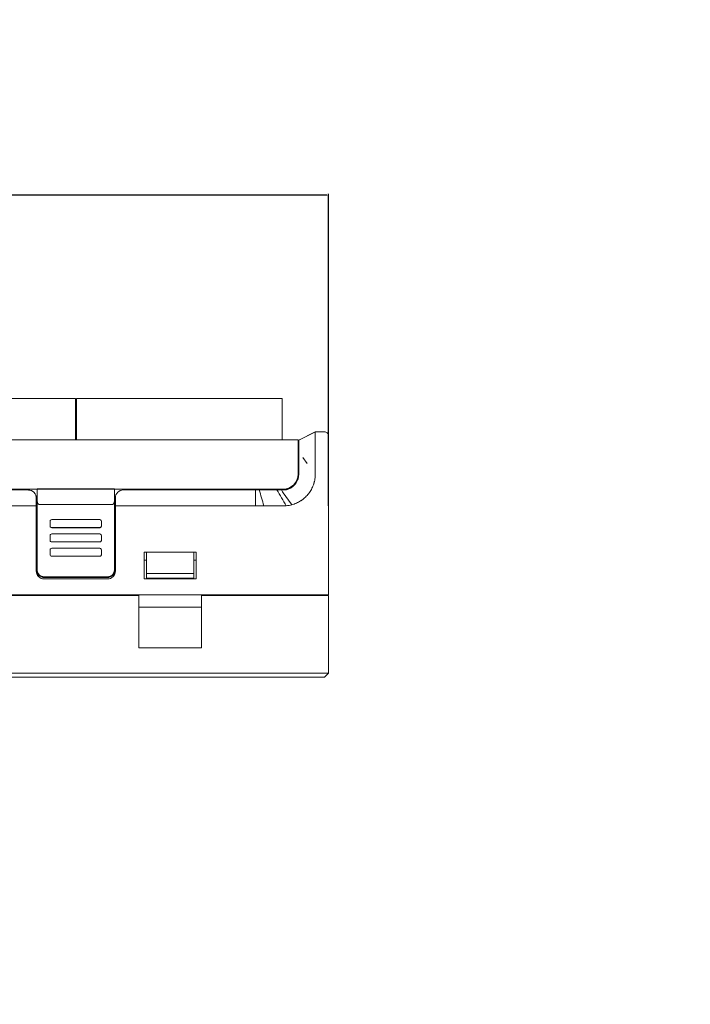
# Model space of a CAD drawing. Header units: millimetres. Extents: x -1114 to 1396, y -630 to 631.
# Tile 71 of 256: x -908 to -823, y -124 to 0. Entities that reach past the tile are written whole.
import ezdxf

# ---------------------------------------------------------------- set-up
doc = ezdxf.new("R2010")
doc.units = ezdxf.units.MM
doc.header["$MEASUREMENT"] = 0
doc.dimstyles.get("Standard").update_dxf_attribs({"dimtxt": 3.5, "dimasz": 0.18, "dimexe": 0.18, "dimexo": 0.0625, "dimgap": 0.09, "dimtad": 0, "dimtih": 1, "dimtoh": 1, "dimdec": 4, "dimzin": 0, "dimdsep": 46, "dimtxsty": 'Standard', "dimcen": 0.09, "dimadec": 0, "dimazin": 0, "dimtfac": 1, "dimtdec": 4, "dimtofl": 0, "dimtmove": 0, "dimatfit": 3, "dimfxl": 0, "dimtolj": 1, "dimtzin": 0, "dimarcsym": 0})

# ---------------------------------------------------------------- blocks, each defined once
blk = doc.blocks.new('*D6')
at = {"color": 0, "lineweight": -2}
for p, q in [((-974.72, -60.68), (-974.72, -21.75)), ((-974.54, -21.93), (-933.15, -21.93)), ((-869.4, -21.93), (-910.8, -21.93)), ((-869.22, -61.15), (-869.22, -21.75))]:
    blk.add_line(p, q, dxfattribs=at)
at = {"color": 0}
for points in [[(-974.54, -21.9), (-974.54, -21.96), (-974.72, -21.93)], [(-869.4, -21.96), (-869.4, -21.9), (-869.22, -21.93)]]:
    blk.add_solid(points, dxfattribs=at)
at = {"layer": 'Defpoints', "color": 0}
for p in [(-869.22, -21.93), (-974.72, -60.74), (-869.22, -61.21)]:
    blk.add_point(p, dxfattribs=at)
at = {"color": 0, "insert": (-921.97, -21.93), "char_height": 3.5, "attachment_point": 5}
blk.add_mtext('\\A1;105.5%%p1.0', dxfattribs=at)

msp = doc.modelspace()

# ---------------------------------------------------------------- linework, layer by layer
at = {"lineweight": 18}
for points, knots in [([(1038.9843, -629.7647), (1038.9843, -629.7647), (-1111.4882, -629.7647), (-1111.4882, -629.7647), (-1111.4882, -629.7647), (-1111.4882, -629.7647), (-1111.4882, 630.7883), (-1111.4882, 630.7883), (-1111.4882, 630.7883), (-1111.4882, 630.7883), (1038.9843, 630.7883), (1038.9843, 630.7883)], [0, 0, 0, 0, 0.33333333, 0.33333333, 0.33333333, 0.33333333, 0.66666667, 0.66666667, 0.66666667, 0.66666667, 1, 1, 1, 1]), ([(-870.8688, -51.8138), (-870.8747, -51.8138), (-870.8777, -51.8138), (-870.8789, -51.8138), (-870.8789, -51.8138), (-870.8793, -51.8138), (-870.8795, -51.8138), (-870.8795, -51.8138)], [0, 0, 0, 0, 0.5, 0.5, 0.5, 0.5, 1, 1, 1, 1]), ([(-870.8749, -54.8138), (-870.8734, -54.7675), (-870.8731, -54.7214), (-870.8736, -54.6754), (-870.8736, -54.6754), (-870.8738, -54.6524), (-870.8744, -54.6295), (-870.8748, -54.6066), (-870.8748, -54.6066), (-870.8752, -54.5837), (-870.8755, -54.5608), (-870.8759, -54.538), (-870.8759, -54.538), (-870.8771, -54.4468), (-870.8778, -54.3563), (-870.878, -54.2664), (-870.878, -54.2664), (-870.8782, -54.1766), (-870.8781, -54.0875), (-870.8778, -53.999), (-870.8778, -53.999), (-870.8777, -53.9548), (-870.8775, -53.9108), (-870.8773, -53.8669), (-870.8773, -53.8669), (-870.8772, -53.845), (-870.8771, -53.8231), (-870.877, -53.8013), (-870.877, -53.8013), (-870.8768, -53.7795), (-870.8767, -53.7579), (-870.8766, -53.7364), (-870.8766, -53.7364), (-870.8762, -53.6503), (-870.8758, -53.5664), (-870.8756, -53.4844), (-870.8756, -53.4844), (-870.8753, -53.4024), (-870.8752, -53.3224), (-870.8753, -53.2445), (-870.8753, -53.2445), (-870.8754, -53.1665), (-870.8756, -53.0906), (-870.876, -53.0167), (-870.876, -53.0167), (-870.8762, -52.9798), (-870.8764, -52.9433), (-870.8766, -52.9076), (-870.8766, -52.9076), (-870.8769, -52.872), (-870.8771, -52.8371), (-870.8774, -52.803), (-870.8774, -52.803), (-870.8779, -52.7349), (-870.8785, -52.6699), (-870.8789, -52.6079), (-870.8789, -52.6079), (-870.8793, -52.546), (-870.8795, -52.4872), (-870.8794, -52.4315), (-870.8794, -52.4315), (-870.8793, -52.4037), (-870.8792, -52.3766), (-870.8789, -52.3504), (-870.8789, -52.3504), (-870.8788, -52.3372), (-870.8786, -52.3243), (-870.8784, -52.3116), (-870.8784, -52.3116), (-870.8782, -52.2988), (-870.8779, -52.2863), (-870.8777, -52.274), (-870.8777, -52.274), (-870.8769, -52.2247), (-870.8765, -52.1794), (-870.8765, -52.138), (-870.8765, -52.138), (-870.8764, -52.0965), (-870.8766, -52.059), (-870.8768, -52.0253), (-870.8768, -52.0253), (-870.877, -51.9916), (-870.8772, -51.9618), (-870.8769, -51.9358), (-870.8769, -51.9358), (-870.8768, -51.9229), (-870.8766, -51.9109), (-870.8762, -51.8999), (-870.8762, -51.8999), (-870.876, -51.8944), (-870.8758, -51.8891), (-870.8755, -51.8842), (-870.8755, -51.8842), (-870.8752, -51.8792), (-870.8749, -51.8745), (-870.8745, -51.87), (-870.8745, -51.87), (-870.8737, -51.8611), (-870.8728, -51.8533), (-870.8714, -51.8465), (-870.8714, -51.8465), (-870.8708, -51.8431), (-870.8701, -51.84), (-870.8692, -51.8371), (-870.8692, -51.8371), (-870.8684, -51.8343), (-870.8675, -51.8317), (-870.8665, -51.8293)], [0, 0, 0, 0, 0.03703704, 0.03703704, 0.03703704, 0.03703704, 0.07407407, 0.07407407, 0.07407407, 0.07407407, 0.11111111, 0.11111111, 0.11111111, 0.11111111, 0.14814815, 0.14814815, 0.14814815, 0.14814815, 0.18518519, 0.18518519, 0.18518519, 0.18518519, 0.22222222, 0.22222222, 0.22222222, 0.22222222, 0.25925926, 0.25925926, 0.25925926, 0.25925926, 0.2962963, 0.2962963, 0.2962963, 0.2962963, 0.33333333, 0.33333333, 0.33333333, 0.33333333, 0.37037037, 0.37037037, 0.37037037, 0.37037037, 0.40740741, 0.40740741, 0.40740741, 0.40740741, 0.44444444, 0.44444444, 0.44444444, 0.44444444, 0.48148148, 0.48148148, 0.48148148, 0.48148148, 0.51851852, 0.51851852, 0.51851852, 0.51851852, 0.55555556, 0.55555556, 0.55555556, 0.55555556, 0.59259259, 0.59259259, 0.59259259, 0.59259259, 0.62962963, 0.62962963, 0.62962963, 0.62962963, 0.66666667, 0.66666667, 0.66666667, 0.66666667, 0.7037037, 0.7037037, 0.7037037, 0.7037037, 0.74074074, 0.74074074, 0.74074074, 0.74074074, 0.77777778, 0.77777778, 0.77777778, 0.77777778, 0.81481481, 0.81481481, 0.81481481, 0.81481481, 0.85185185, 0.85185185, 0.85185185, 0.85185185, 0.88888889, 0.88888889, 0.88888889, 0.88888889, 0.92592593, 0.92592593, 0.92592593, 0.92592593, 0.96296296, 0.96296296, 0.96296296, 0.96296296, 1, 1, 1, 1]), ([(-869.2244, -52.3138), (-869.2244, -52.1812), (-869.277, -52.054), (-869.3708, -51.9603), (-869.3708, -51.9603), (-869.4646, -51.8665), (-869.5918, -51.8138), (-869.7244, -51.8138)], [0, 0, 0, 0, 0.5, 0.5, 0.5, 0.5, 1, 1, 1, 1]), ([(-872.971, -54.9887), (-872.971, -54.8275), (-872.971, -54.6664), (-872.971, -54.5077), (-872.971, -54.5077), (-872.971, -54.4681), (-872.971, -54.4286), (-872.971, -54.3892), (-872.971, -54.3892), (-872.971, -54.3499), (-872.971, -54.3106), (-872.971, -54.2716), (-872.971, -54.2716), (-872.971, -54.2521), (-872.971, -54.2325), (-872.971, -54.2132), (-872.971, -54.2132), (-872.971, -54.1939), (-872.971, -54.1747), (-872.971, -54.1557), (-872.971, -54.1557), (-872.971, -54.1177), (-872.971, -54.0803), (-872.971, -54.0436), (-872.971, -54.0436), (-872.971, -53.97), (-872.971, -53.8988), (-872.971, -53.8299), (-872.971, -53.8299), (-872.971, -53.761), (-872.971, -53.6943), (-872.971, -53.63), (-872.971, -53.63), (-872.971, -53.5978), (-872.971, -53.5662), (-872.971, -53.5355), (-872.971, -53.5355), (-872.971, -53.5048), (-872.971, -53.4751), (-872.971, -53.4462), (-872.971, -53.4462), (-872.971, -53.3885), (-872.971, -53.3343), (-872.971, -53.2837), (-872.971, -53.2837), (-872.971, -53.2583), (-872.971, -53.2339), (-872.971, -53.2104), (-872.971, -53.2104), (-872.971, -53.1869), (-872.971, -53.1643), (-872.971, -53.1427), (-872.971, -53.1427), (-872.971, -53.0994), (-872.971, -53.0608), (-872.971, -53.0268), (-872.971, -53.0268), (-872.971, -52.9928), (-872.971, -52.9634), (-872.971, -52.9387), (-872.971, -52.9387), (-872.971, -52.9264), (-872.971, -52.9153), (-872.971, -52.9054), (-872.971, -52.9054), (-872.971, -52.9005), (-872.971, -52.896), (-872.971, -52.8919), (-872.971, -52.8919), (-872.971, -52.8878), (-872.971, -52.884), (-872.971, -52.8806), (-872.971, -52.8806), (-872.971, -52.8537), (-872.971, -52.8504), (-872.971, -52.8534), (-872.971, -52.8534), (-872.971, -52.8563), (-872.971, -52.8655), (-872.971, -52.8635)], [0, 0, 0, 0, 0.05, 0.05, 0.05, 0.05, 0.1, 0.1, 0.1, 0.1, 0.15, 0.15, 0.15, 0.15, 0.2, 0.2, 0.2, 0.2, 0.25, 0.25, 0.25, 0.25, 0.3, 0.3, 0.3, 0.3, 0.35, 0.35, 0.35, 0.35, 0.4, 0.4, 0.4, 0.4, 0.45, 0.45, 0.45, 0.45, 0.5, 0.5, 0.5, 0.5, 0.55, 0.55, 0.55, 0.55, 0.6, 0.6, 0.6, 0.6, 0.65, 0.65, 0.65, 0.65, 0.7, 0.7, 0.7, 0.7, 0.75, 0.75, 0.75, 0.75, 0.8, 0.8, 0.8, 0.8, 0.85, 0.85, 0.85, 0.85, 0.9, 0.9, 0.9, 0.9, 0.95, 0.95, 0.95, 0.95, 1, 1, 1, 1]), ([(-872.971, -57.1638), (-872.971, -57.2299), (-872.9743, -57.2953), (-872.9807, -57.3603), (-872.9807, -57.3603), (-872.9871, -57.4252), (-872.9967, -57.4896), (-873.0094, -57.5535), (-873.0094, -57.5535), (-873.022, -57.6174), (-873.0379, -57.6807), (-873.0569, -57.7435), (-873.0569, -57.7435), (-873.0664, -57.7749), (-873.0767, -57.8062), (-873.0878, -57.8373), (-873.0878, -57.8373), (-873.0989, -57.8683), (-873.1108, -57.899), (-873.1233, -57.9292), (-873.1233, -57.9292), (-873.1734, -58.0503), (-873.2348, -58.1651), (-873.3073, -58.2738), (-873.3073, -58.2738), (-873.3254, -58.3009), (-873.3443, -58.3277), (-873.3638, -58.3541), (-873.3638, -58.3541), (-873.3736, -58.3673), (-873.3835, -58.3804), (-873.3936, -58.3934), (-873.3936, -58.3934), (-873.4038, -58.4064), (-873.4141, -58.4193), (-873.4245, -58.432), (-873.4245, -58.432), (-873.4663, -58.483), (-873.5103, -58.5315), (-873.5564, -58.5776), (-873.5564, -58.5776), (-873.6486, -58.6698), (-873.7492, -58.7526), (-873.8584, -58.8257), (-873.8584, -58.8257), (-873.8857, -58.844), (-873.9136, -58.8617), (-873.9418, -58.8787), (-873.9418, -58.8787), (-873.97, -58.8956), (-873.9986, -58.9118), (-874.0274, -58.9272), (-874.0274, -58.9272), (-874.0851, -58.9581), (-874.144, -58.986), (-874.2041, -59.0109), (-874.2041, -59.0109), (-874.2642, -59.0359), (-874.3255, -59.0579), (-874.3881, -59.077), (-874.3881, -59.077), (-874.4193, -59.0865), (-874.4509, -59.0953), (-874.4828, -59.1033), (-874.4828, -59.1033), (-874.5147, -59.1113), (-874.5469, -59.1186), (-874.5792, -59.1251), (-874.5792, -59.1251), (-874.6115, -59.1315), (-874.6439, -59.1372), (-874.6764, -59.142), (-874.6764, -59.142), (-874.7088, -59.1468), (-874.7414, -59.1509), (-874.774, -59.1541), (-874.774, -59.1541), (-874.8393, -59.1606), (-874.905, -59.1638), (-874.971, -59.1638)], [0, 0, 0, 0, 0.05, 0.05, 0.05, 0.05, 0.1, 0.1, 0.1, 0.1, 0.15, 0.15, 0.15, 0.15, 0.2, 0.2, 0.2, 0.2, 0.25, 0.25, 0.25, 0.25, 0.3, 0.3, 0.3, 0.3, 0.35, 0.35, 0.35, 0.35, 0.4, 0.4, 0.4, 0.4, 0.45, 0.45, 0.45, 0.45, 0.5, 0.5, 0.5, 0.5, 0.55, 0.55, 0.55, 0.55, 0.6, 0.6, 0.6, 0.6, 0.65, 0.65, 0.65, 0.65, 0.7, 0.7, 0.7, 0.7, 0.75, 0.75, 0.75, 0.75, 0.8, 0.8, 0.8, 0.8, 0.85, 0.85, 0.85, 0.85, 0.9, 0.9, 0.9, 0.9, 0.95, 0.95, 0.95, 0.95, 1, 1, 1, 1]), ([(-872.971, -56.6443), (-872.971, -56.7309), (-872.971, -56.8175), (-872.971, -56.904), (-872.971, -56.904), (-872.971, -56.9906), (-872.971, -57.0772), (-872.971, -57.1638)], [0, 0, 0, 0, 0.5, 0.5, 0.5, 0.5, 1, 1, 1, 1]), ([(-870.8774, -56.0547), (-870.8792, -56.2902), (-870.8759, -56.5256), (-870.8756, -56.761), (-870.8756, -56.761), (-870.8753, -56.9964), (-870.878, -57.2319), (-870.8921, -57.4669)], [0, 0, 0, 0, 0.5, 0.5, 0.5, 0.5, 1, 1, 1, 1]), ([(-873.8527, -61.0306), (-873.6517, -60.9773), (-873.4574, -60.9092), (-873.2697, -60.8269), (-873.2697, -60.8269), (-873.0819, -60.7446), (-872.9007, -60.6479), (-872.7261, -60.5366), (-872.7261, -60.5366), (-872.7043, -60.5227), (-872.6826, -60.5085), (-872.661, -60.4941), (-872.661, -60.4941), (-872.6394, -60.4797), (-872.6178, -60.4651), (-872.5965, -60.4503), (-872.5965, -60.4503), (-872.5539, -60.4207), (-872.5119, -60.3904), (-872.4707, -60.3594), (-872.4707, -60.3594), (-872.3882, -60.2973), (-872.3085, -60.2323), (-872.2315, -60.1645), (-872.2315, -60.1645), (-872.0775, -60.0288), (-871.9345, -59.8818), (-871.8025, -59.7232), (-871.8025, -59.7232), (-871.7696, -59.6836), (-871.7373, -59.6432), (-871.7057, -59.6021), (-871.7057, -59.6021), (-871.6741, -59.561), (-871.6431, -59.5191), (-871.6132, -59.4768), (-871.6132, -59.4768), (-871.5532, -59.3923), (-871.4969, -59.3059), (-871.4441, -59.2177), (-871.4441, -59.2177), (-871.3914, -59.1295), (-871.3421, -59.0395), (-871.2965, -58.9477), (-871.2965, -58.9477), (-871.2508, -58.8559), (-871.2088, -58.7623), (-871.1701, -58.667), (-871.1701, -58.667), (-871.1314, -58.5717), (-871.0962, -58.4747), (-871.0646, -58.3758), (-871.0646, -58.3758), (-871.0567, -58.3511), (-871.049, -58.3262), (-871.0416, -58.3013), (-871.0416, -58.3013), (-871.0342, -58.2765), (-871.027, -58.2516), (-871.0201, -58.2266), (-871.0201, -58.2266), (-871.0064, -58.1767), (-870.9936, -58.1267), (-870.9819, -58.0765), (-870.9819, -58.0765), (-870.9584, -57.9762), (-870.9391, -57.8752), (-870.9241, -57.7736), (-870.9241, -57.7736), (-870.909, -57.672), (-870.8983, -57.5698), (-870.8921, -57.4669)], [0, 0, 0, 0, 0.05555556, 0.05555556, 0.05555556, 0.05555556, 0.11111111, 0.11111111, 0.11111111, 0.11111111, 0.16666667, 0.16666667, 0.16666667, 0.16666667, 0.22222222, 0.22222222, 0.22222222, 0.22222222, 0.27777778, 0.27777778, 0.27777778, 0.27777778, 0.33333333, 0.33333333, 0.33333333, 0.33333333, 0.38888889, 0.38888889, 0.38888889, 0.38888889, 0.44444444, 0.44444444, 0.44444444, 0.44444444, 0.5, 0.5, 0.5, 0.5, 0.55555556, 0.55555556, 0.55555556, 0.55555556, 0.61111111, 0.61111111, 0.61111111, 0.61111111, 0.66666667, 0.66666667, 0.66666667, 0.66666667, 0.72222222, 0.72222222, 0.72222222, 0.72222222, 0.77777778, 0.77777778, 0.77777778, 0.77777778, 0.83333333, 0.83333333, 0.83333333, 0.83333333, 0.88888889, 0.88888889, 0.88888889, 0.88888889, 0.94444444, 0.94444444, 0.94444444, 0.94444444, 1, 1, 1, 1]), ([(-907.1518, -59.1638), (-910.3469, -59.1638), (-913.5437, -59.1638), (-916.7428, -59.1639), (-916.7428, -59.1639), (-917.1427, -59.1639), (-917.5426, -59.1639), (-917.9426, -59.1639), (-917.9426, -59.1639), (-918.3425, -59.1639), (-918.7434, -59.1639), (-919.1406, -59.1639), (-919.1406, -59.1639), (-919.5379, -59.1639), (-919.9311, -59.1639), (-920.3144, -59.1639), (-920.3144, -59.1639), (-920.6978, -59.1639), (-921.0697, -59.1639), (-921.4302, -59.1639), (-921.4302, -59.1639), (-922.1512, -59.1639), (-922.8351, -59.1639), (-923.5401, -59.1639), (-923.5401, -59.1639), (-924.245, -59.1639), (-924.9633, -59.1639), (-925.6697, -59.1638)], [0, 0, 0, 0, 0.14285714, 0.14285714, 0.14285714, 0.14285714, 0.28571429, 0.28571429, 0.28571429, 0.28571429, 0.42857143, 0.42857143, 0.42857143, 0.42857143, 0.57142857, 0.57142857, 0.57142857, 0.57142857, 0.71428571, 0.71428571, 0.71428571, 0.71428571, 0.85714286, 0.85714286, 0.85714286, 0.85714286, 1, 1, 1, 1]), ([(-906.1518, -60.1638), (-906.1518, -60.1012), (-906.1577, -60.0395), (-906.1691, -59.9787), (-906.1691, -59.9787), (-906.1749, -59.9482), (-906.182, -59.918), (-906.1906, -59.888), (-906.1906, -59.888), (-906.1992, -59.858), (-906.2093, -59.8282), (-906.2209, -59.7987), (-906.2209, -59.7987), (-906.244, -59.7397), (-906.2726, -59.6833), (-906.3064, -59.6297), (-906.3064, -59.6297), (-906.3234, -59.6028), (-906.3417, -59.5767), (-906.3614, -59.5513), (-906.3614, -59.5513), (-906.3811, -59.5258), (-906.4023, -59.5011), (-906.4249, -59.4772), (-906.4249, -59.4772), (-906.47, -59.4293), (-906.5196, -59.3862), (-906.5736, -59.348), (-906.5736, -59.348), (-906.6006, -59.3288), (-906.6287, -59.3109), (-906.6579, -59.2943), (-906.6579, -59.2943), (-906.6726, -59.286), (-906.6875, -59.278), (-906.7027, -59.2703), (-906.7027, -59.2703), (-906.718, -59.2627), (-906.7335, -59.2554), (-906.7492, -59.2485), (-906.7492, -59.2485), (-906.8118, -59.2209), (-906.8767, -59.1999), (-906.9441, -59.1857), (-906.9441, -59.1857), (-906.9777, -59.1785), (-907.012, -59.173), (-907.0468, -59.1694), (-907.0468, -59.1694), (-907.0817, -59.1657), (-907.1167, -59.1638), (-907.1518, -59.1638)], [0, 0, 0, 0, 0.07692308, 0.07692308, 0.07692308, 0.07692308, 0.15384615, 0.15384615, 0.15384615, 0.15384615, 0.23076923, 0.23076923, 0.23076923, 0.23076923, 0.30769231, 0.30769231, 0.30769231, 0.30769231, 0.38461538, 0.38461538, 0.38461538, 0.38461538, 0.46153846, 0.46153846, 0.46153846, 0.46153846, 0.53846154, 0.53846154, 0.53846154, 0.53846154, 0.61538462, 0.61538462, 0.61538462, 0.61538462, 0.69230769, 0.69230769, 0.69230769, 0.69230769, 0.76923077, 0.76923077, 0.76923077, 0.76923077, 0.84615385, 0.84615385, 0.84615385, 0.84615385, 0.92307692, 0.92307692, 0.92307692, 0.92307692, 1, 1, 1, 1]), ([(-877.9611, -59.1638), (-877.8424, -59.1638), (-877.7238, -59.1638), (-877.6051, -59.1638), (-877.6051, -59.1638), (-877.4781, -59.1638), (-877.3512, -59.1638), (-877.2243, -59.1638), (-877.2243, -59.1638), (-877.0974, -59.1638), (-876.9705, -59.1638), (-876.8436, -59.1638)], [0, 0, 0, 0, 0.33333333, 0.33333333, 0.33333333, 0.33333333, 0.66666667, 0.66666667, 0.66666667, 0.66666667, 1, 1, 1, 1]), ([(-876.8436, -59.1638), (-876.7844, -59.1638), (-876.7251, -59.1638), (-876.6659, -59.1638), (-876.6659, -59.1638), (-876.6024, -59.1638), (-876.5388, -59.1638), (-876.4752, -59.1638), (-876.4752, -59.1638), (-876.4117, -59.1638), (-876.3481, -59.1638), (-876.2846, -59.1638)], [0, 0, 0, 0, 0.33333333, 0.33333333, 0.33333333, 0.33333333, 0.66666667, 0.66666667, 0.66666667, 0.66666667, 1, 1, 1, 1]), ([(-876.2846, -59.1638), (-876.2252, -59.1638), (-876.1658, -59.1638), (-876.1065, -59.1638), (-876.1065, -59.1638), (-876.043, -59.1638), (-875.9795, -59.1638), (-875.916, -59.1638), (-875.916, -59.1638), (-875.8525, -59.1638), (-875.7891, -59.1638), (-875.7256, -59.1638)], [0, 0, 0, 0, 0.33333333, 0.33333333, 0.33333333, 0.33333333, 0.66666667, 0.66666667, 0.66666667, 0.66666667, 1, 1, 1, 1]), ([(-906.0518, -60.4191), (-906.0512, -60.4493), (-906.0506, -60.4794), (-906.0484, -60.5095), (-906.0484, -60.5095), (-906.0463, -60.5383), (-906.0428, -60.5671), (-906.0381, -60.5957), (-906.0381, -60.5957), (-906.0336, -60.6232), (-906.0279, -60.6505), (-906.021, -60.6776), (-906.021, -60.6776), (-906.0143, -60.7038), (-906.0063, -60.7297), (-905.997, -60.7554), (-905.997, -60.7554), (-905.9771, -60.8103), (-905.951, -60.8643), (-905.9129, -60.9113), (-905.9129, -60.9113), (-905.9028, -60.9238), (-905.8918, -60.9358), (-905.8798, -60.9469), (-905.8798, -60.9469), (-905.8689, -60.9567), (-905.8572, -60.9659), (-905.8445, -60.974), (-905.8445, -60.974), (-905.8305, -60.983), (-905.8151, -60.9908), (-905.7988, -60.9954), (-905.7988, -60.9954), (-905.7837, -60.9996), (-905.7678, -61.0011), (-905.7518, -61.0025)], [0, 0, 0, 0, 0.11111111, 0.11111111, 0.11111111, 0.11111111, 0.22222222, 0.22222222, 0.22222222, 0.22222222, 0.33333333, 0.33333333, 0.33333333, 0.33333333, 0.44444444, 0.44444444, 0.44444444, 0.44444444, 0.55555556, 0.55555556, 0.55555556, 0.55555556, 0.66666667, 0.66666667, 0.66666667, 0.66666667, 0.77777778, 0.77777778, 0.77777778, 0.77777778, 0.88888889, 0.88888889, 0.88888889, 0.88888889, 1, 1, 1, 1]), ([(-896.5518, -61.0026), (-896.535, -61.0026), (-896.5187, -60.9999), (-896.503, -60.9949), (-896.503, -60.9949), (-896.4872, -60.9898), (-896.4728, -60.9827), (-896.4594, -60.9742), (-896.4594, -60.9742), (-896.4526, -60.97), (-896.4461, -60.9654), (-896.44, -60.9606), (-896.44, -60.9606), (-896.4338, -60.9557), (-896.4279, -60.9507), (-896.4223, -60.9454), (-896.4223, -60.9454), (-896.411, -60.9349), (-896.4007, -60.9237), (-896.3912, -60.9119), (-896.3912, -60.9119), (-896.3816, -60.9001), (-896.3728, -60.8878), (-896.3648, -60.8753), (-896.3648, -60.8753), (-896.3567, -60.8628), (-896.3493, -60.85), (-896.3425, -60.837), (-896.3425, -60.837), (-896.3288, -60.8111), (-896.3172, -60.7842), (-896.3072, -60.7568), (-896.3072, -60.7568), (-896.2971, -60.7293), (-896.2888, -60.7016), (-896.2819, -60.6738), (-896.2819, -60.6738), (-896.275, -60.6459), (-896.2694, -60.6179), (-896.2649, -60.5898), (-896.2649, -60.5898), (-896.2561, -60.5335), (-896.2518, -60.4766), (-896.2518, -60.4192)], [0, 0, 0, 0, 0.09090909, 0.09090909, 0.09090909, 0.09090909, 0.18181818, 0.18181818, 0.18181818, 0.18181818, 0.27272727, 0.27272727, 0.27272727, 0.27272727, 0.36363636, 0.36363636, 0.36363636, 0.36363636, 0.45454545, 0.45454545, 0.45454545, 0.45454545, 0.54545455, 0.54545455, 0.54545455, 0.54545455, 0.63636364, 0.63636364, 0.63636364, 0.63636364, 0.72727273, 0.72727273, 0.72727273, 0.72727273, 0.81818182, 0.81818182, 0.81818182, 0.81818182, 0.90909091, 0.90909091, 0.90909091, 0.90909091, 1, 1, 1, 1]), ([(-906.1518, -61.1638), (-906.2648, -61.1638), (-906.3779, -61.1638), (-906.4909, -61.1638), (-906.4909, -61.1638), (-910.3989, -61.1638), (-914.3042, -61.1638), (-918.206, -61.1637), (-918.206, -61.1637), (-919.0913, -61.1637), (-919.9765, -61.1637), (-920.9266, -61.1638), (-920.9266, -61.1638), (-921.8767, -61.1639), (-922.8917, -61.1641), (-923.8868, -61.1638), (-923.8868, -61.1638), (-924.8819, -61.1636), (-925.8571, -61.1628), (-926.8457, -61.1655)], [0, 0, 0, 0, 0.2, 0.2, 0.2, 0.2, 0.4, 0.4, 0.4, 0.4, 0.6, 0.6, 0.6, 0.6, 0.8, 0.8, 0.8, 0.8, 1, 1, 1, 1]), ([(-877.3733, -61.1638), (-877.3733, -61.1638), (-877.3733, -61.1638), (-877.3733, -61.1638), (-877.3733, -61.1638), (-876.9013, -61.1638), (-876.4311, -61.1639), (-875.9602, -61.1637)], [0, 0, 0, 0, 0.5, 0.5, 0.5, 0.5, 1, 1, 1, 1]), ([(-875.9602, -61.1637), (-875.9601, -61.1637), (-875.9601, -61.1637), (-875.9601, -61.1637), (-875.9601, -61.1637), (-875.7247, -61.1637), (-875.4892, -61.1644), (-875.2538, -61.1631)], [0, 0, 0, 0, 0.5, 0.5, 0.5, 0.5, 1, 1, 1, 1]), ([(-875.2538, -61.1631), (-875.2538, -61.1631), (-875.2538, -61.1631), (-875.2538, -61.1631), (-875.2538, -61.1631), (-875.0184, -61.1618), (-874.7826, -61.1711), (-874.5479, -61.1508)], [0, 0, 0, 0, 0.5, 0.5, 0.5, 0.5, 1, 1, 1, 1]), ([(-874.5479, -61.1508), (-874.5479, -61.1508), (-874.5479, -61.1508), (-874.5479, -61.1508), (-874.5479, -61.1508), (-874.3132, -61.1305), (-874.0803, -61.091), (-873.8527, -61.0306)], [0, 0, 0, 0, 0.5, 0.5, 0.5, 0.5, 1, 1, 1, 1]), ([(-904.198, -62.9105), (-904.251, -62.9105), (-904.3019, -62.9316), (-904.3394, -62.969), (-904.3394, -62.969), (-904.3769, -63.0065), (-904.398, -63.0573), (-904.398, -63.1103)], [0, 0, 0, 0, 0.5, 0.5, 0.5, 0.5, 1, 1, 1, 1]), ([(-897.9232, -63.1103), (-897.9232, -63.0573), (-897.9443, -63.0065), (-897.9818, -62.969), (-897.9818, -62.969), (-898.0193, -62.9316), (-898.0702, -62.9105), (-898.1232, -62.9105)], [0, 0, 0, 0, 0.5, 0.5, 0.5, 0.5, 1, 1, 1, 1]), ([(-904.398, -63.7094), (-904.398, -63.7624), (-904.3769, -63.8132), (-904.3394, -63.8507), (-904.3394, -63.8507), (-904.3019, -63.8881), (-904.251, -63.9092), (-904.198, -63.9092)], [0, 0, 0, 0, 0.5, 0.5, 0.5, 0.5, 1, 1, 1, 1]), ([(-904.398, -63.7261), (-904.398, -63.7791), (-904.3769, -63.8299), (-904.3394, -63.8674), (-904.3394, -63.8674), (-904.3019, -63.9048), (-904.251, -63.9258), (-904.198, -63.9258)], [0, 0, 0, 0, 0.5, 0.5, 0.5, 0.5, 1, 1, 1, 1]), ([(-898.1232, -63.9092), (-898.0702, -63.9092), (-898.0193, -63.8881), (-897.9818, -63.8507), (-897.9818, -63.8507), (-897.9443, -63.8132), (-897.9232, -63.7624), (-897.9232, -63.7094)], [0, 0, 0, 0, 0.5, 0.5, 0.5, 0.5, 1, 1, 1, 1]), ([(-904.198, -64.7175), (-904.251, -64.7175), (-904.3019, -64.7385), (-904.3394, -64.776), (-904.3394, -64.776), (-904.3769, -64.8134), (-904.398, -64.8642), (-904.398, -64.9172)], [0, 0, 0, 0, 0.5, 0.5, 0.5, 0.5, 1, 1, 1, 1]), ([(-904.398, -65.5164), (-904.398, -65.5694), (-904.3769, -65.6202), (-904.3394, -65.6576), (-904.3394, -65.6576), (-904.3019, -65.6951), (-904.251, -65.7161), (-904.198, -65.7161)], [0, 0, 0, 0, 0.5, 0.5, 0.5, 0.5, 1, 1, 1, 1]), ([(-904.398, -65.5331), (-904.398, -65.586), (-904.3769, -65.6368), (-904.3394, -65.6743), (-904.3394, -65.6743), (-904.3019, -65.7118), (-904.251, -65.7328), (-904.198, -65.7328)], [0, 0, 0, 0, 0.5, 0.5, 0.5, 0.5, 1, 1, 1, 1]), ([(-897.9232, -64.9172), (-897.9232, -64.8642), (-897.9443, -64.8134), (-897.9818, -64.776), (-897.9818, -64.776), (-898.0193, -64.7385), (-898.0702, -64.7175), (-898.1232, -64.7175)], [0, 0, 0, 0, 0.5, 0.5, 0.5, 0.5, 1, 1, 1, 1]), ([(-898.1232, -65.7161), (-898.0702, -65.7161), (-898.0193, -65.6951), (-897.9818, -65.6576), (-897.9818, -65.6576), (-897.9443, -65.6202), (-897.9232, -65.5694), (-897.9232, -65.5164)], [0, 0, 0, 0, 0.5, 0.5, 0.5, 0.5, 1, 1, 1, 1]), ([(-904.198, -66.5244), (-904.251, -66.5244), (-904.3019, -66.5455), (-904.3394, -66.5829), (-904.3394, -66.5829), (-904.3769, -66.6204), (-904.398, -66.6712), (-904.398, -66.7242)], [0, 0, 0, 0, 0.5, 0.5, 0.5, 0.5, 1, 1, 1, 1]), ([(-897.9232, -66.7242), (-897.9232, -66.6712), (-897.9443, -66.6204), (-897.9818, -66.5829), (-897.9818, -66.5829), (-898.0193, -66.5455), (-898.0702, -66.5244), (-898.1232, -66.5244)], [0, 0, 0, 0, 0.5, 0.5, 0.5, 0.5, 1, 1, 1, 1]), ([(-904.398, -67.3233), (-904.398, -67.3763), (-904.3769, -67.4271), (-904.3394, -67.4646), (-904.3394, -67.4646), (-904.3019, -67.502), (-904.251, -67.5231), (-904.198, -67.5231)], [0, 0, 0, 0, 0.5, 0.5, 0.5, 0.5, 1, 1, 1, 1]), ([(-904.398, -67.34), (-904.398, -67.393), (-904.3769, -67.4438), (-904.3394, -67.4812), (-904.3394, -67.4812), (-904.3019, -67.5187), (-904.251, -67.5397), (-904.198, -67.5397)], [0, 0, 0, 0, 0.5, 0.5, 0.5, 0.5, 1, 1, 1, 1]), ([(-898.1232, -67.5231), (-898.0702, -67.5231), (-898.0193, -67.502), (-897.9818, -67.4646), (-897.9818, -67.4646), (-897.9443, -67.4271), (-897.9232, -67.3763), (-897.9232, -67.3233)], [0, 0, 0, 0, 0.5, 0.5, 0.5, 0.5, 1, 1, 1, 1]), ([(-906.1518, -69.4055), (-906.1518, -69.6707), (-906.0465, -69.9251), (-905.8589, -70.1126), (-905.8589, -70.1126), (-905.6714, -70.3002), (-905.417, -70.4055), (-905.1518, -70.4055)], [0, 0, 0, 0, 0.5, 0.5, 0.5, 0.5, 1, 1, 1, 1]), ([(-905.1518, -70.1477), (-905.2113, -70.1477), (-905.2697, -70.1419), (-905.3272, -70.1305), (-905.3272, -70.1305), (-905.3559, -70.1248), (-905.3844, -70.1176), (-905.4127, -70.1091), (-905.4127, -70.1091), (-905.4409, -70.1006), (-905.469, -70.0905), (-905.4962, -70.0793), (-905.4962, -70.0793), (-905.5507, -70.0567), (-905.6024, -70.0292), (-905.6513, -69.9966), (-905.6513, -69.9966), (-905.6635, -69.9884), (-905.6756, -69.98), (-905.6874, -69.9712), (-905.6874, -69.9712), (-905.6993, -69.9624), (-905.711, -69.9533), (-905.7225, -69.9439), (-905.7225, -69.9439), (-905.7454, -69.9251), (-905.7672, -69.9054), (-905.788, -69.8847), (-905.788, -69.8847), (-905.8295, -69.8432), (-905.8668, -69.798), (-905.8997, -69.749), (-905.8997, -69.749), (-905.9079, -69.7367), (-905.9159, -69.7241), (-905.9235, -69.7115), (-905.9235, -69.7115), (-905.9311, -69.6988), (-905.9384, -69.686), (-905.9453, -69.673), (-905.9453, -69.673), (-905.9592, -69.6471), (-905.9718, -69.6206), (-905.983, -69.5936), (-905.983, -69.5936), (-905.9942, -69.5666), (-906.0042, -69.539), (-906.0127, -69.5109), (-906.0127, -69.5109), (-906.017, -69.4969), (-906.021, -69.4827), (-906.0246, -69.4683), (-906.0246, -69.4683), (-906.0282, -69.454), (-906.0315, -69.4395), (-906.0344, -69.425), (-906.0344, -69.425), (-906.046, -69.367), (-906.0518, -69.3083), (-906.0518, -69.2489)], [0, 0, 0, 0, 0.06666667, 0.06666667, 0.06666667, 0.06666667, 0.13333333, 0.13333333, 0.13333333, 0.13333333, 0.2, 0.2, 0.2, 0.2, 0.26666667, 0.26666667, 0.26666667, 0.26666667, 0.33333333, 0.33333333, 0.33333333, 0.33333333, 0.4, 0.4, 0.4, 0.4, 0.46666667, 0.46666667, 0.46666667, 0.46666667, 0.53333333, 0.53333333, 0.53333333, 0.53333333, 0.6, 0.6, 0.6, 0.6, 0.66666667, 0.66666667, 0.66666667, 0.66666667, 0.73333333, 0.73333333, 0.73333333, 0.73333333, 0.8, 0.8, 0.8, 0.8, 0.86666667, 0.86666667, 0.86666667, 0.86666667, 0.93333333, 0.93333333, 0.93333333, 0.93333333, 1, 1, 1, 1]), ([(-906.0518, -69.3233), (-906.0518, -69.5617), (-905.957, -69.7903), (-905.7882, -69.9588), (-905.7882, -69.9588), (-905.6194, -70.1274), (-905.3905, -70.2221), (-905.1518, -70.2221)], [0, 0, 0, 0, 0.5, 0.5, 0.5, 0.5, 1, 1, 1, 1]), ([(-896.2518, -69.2489), (-896.2518, -69.3083), (-896.2577, -69.3666), (-896.2691, -69.424), (-896.2691, -69.424), (-896.2748, -69.4527), (-896.2819, -69.4812), (-896.2905, -69.5094), (-896.2905, -69.5094), (-896.299, -69.5376), (-896.3091, -69.5657), (-896.3203, -69.5929), (-896.3203, -69.5929), (-896.3429, -69.6472), (-896.3705, -69.6988), (-896.4031, -69.7477), (-896.4031, -69.7477), (-896.4113, -69.7599), (-896.4198, -69.7719), (-896.4285, -69.7838), (-896.4285, -69.7838), (-896.4373, -69.7956), (-896.4465, -69.8073), (-896.4559, -69.8188), (-896.4559, -69.8188), (-896.4747, -69.8417), (-896.4945, -69.8635), (-896.5152, -69.8842), (-896.5152, -69.8842), (-896.5567, -69.9257), (-896.6019, -69.9629), (-896.6511, -69.9957), (-896.6511, -69.9957), (-896.6634, -70.0039), (-896.6759, -70.0119), (-896.6886, -70.0195), (-896.6886, -70.0195), (-896.7013, -70.0271), (-896.7142, -70.0344), (-896.7272, -70.0413), (-896.7272, -70.0413), (-896.7531, -70.0552), (-896.7796, -70.0677), (-896.8067, -70.079), (-896.8067, -70.079), (-896.8337, -70.0902), (-896.8613, -70.1001), (-896.8895, -70.1086), (-896.8895, -70.1086), (-896.9035, -70.1129), (-896.9177, -70.1169), (-896.9321, -70.1205), (-896.9321, -70.1205), (-896.9464, -70.1241), (-896.961, -70.1274), (-896.9755, -70.1303), (-896.9755, -70.1303), (-897.0336, -70.1419), (-897.0924, -70.1477), (-897.1518, -70.1477)], [0, 0, 0, 0, 0.06666667, 0.06666667, 0.06666667, 0.06666667, 0.13333333, 0.13333333, 0.13333333, 0.13333333, 0.2, 0.2, 0.2, 0.2, 0.26666667, 0.26666667, 0.26666667, 0.26666667, 0.33333333, 0.33333333, 0.33333333, 0.33333333, 0.4, 0.4, 0.4, 0.4, 0.46666667, 0.46666667, 0.46666667, 0.46666667, 0.53333333, 0.53333333, 0.53333333, 0.53333333, 0.6, 0.6, 0.6, 0.6, 0.66666667, 0.66666667, 0.66666667, 0.66666667, 0.73333333, 0.73333333, 0.73333333, 0.73333333, 0.8, 0.8, 0.8, 0.8, 0.86666667, 0.86666667, 0.86666667, 0.86666667, 0.93333333, 0.93333333, 0.93333333, 0.93333333, 1, 1, 1, 1]), ([(-897.1518, -70.2221), (-896.9131, -70.2221), (-896.6842, -70.1274), (-896.5154, -69.9588), (-896.5154, -69.9588), (-896.3466, -69.7903), (-896.2518, -69.5617), (-896.2518, -69.3233)], [0, 0, 0, 0, 0.5, 0.5, 0.5, 0.5, 1, 1, 1, 1])]:
    msp.add_open_spline(points, degree=3, knots=knots, dxfattribs=at)
for points in [[(-901.6989, -47.5883), (-901.6989, -47.5883), (-926.6989, -47.5883), (-926.6989, -47.5883)], [(-901.6989, -47.5883), (-901.6989, -47.5883), (-901.1989, -47.5883), (-901.1989, -47.5883)], [(-901.1989, -47.5883), (-901.1989, -47.5883), (-901.1989, -52.8142), (-901.1989, -52.8142)], [(-901.1989, -52.8142), (-901.1989, -52.8142), (-901.1989, -47.5883), (-901.1989, -47.5883)], [(-901.0589, -47.5883), (-901.0589, -47.5883), (-901.0758, -47.5883), (-901.0758, -47.5883)], [(-901.0758, -47.5883), (-901.0758, -47.5883), (-901.0758, -52.8142), (-901.0758, -52.8142)], [(-901.0589, -52.8142), (-901.0589, -52.8142), (-901.0589, -47.5883), (-901.0589, -47.5883)], [(-900.5589, -47.5883), (-900.5589, -47.5883), (-901.0589, -47.5883), (-901.0589, -47.5883)], [(-901.0589, -47.5883), (-901.0589, -47.5883), (-901.0589, -52.8142), (-901.0589, -52.8142)], [(-888.0589, -47.5883), (-888.0589, -47.5883), (-900.5589, -47.5883), (-900.5589, -47.5883)], [(-875.5589, -47.5883), (-875.5589, -47.5883), (-888.0589, -47.5883), (-888.0589, -47.5883)], [(-875.0589, -47.5883), (-875.0589, -47.5883), (-875.5589, -47.5883), (-875.5589, -47.5883)], [(-875.0589, -47.5883), (-875.0589, -47.5883), (-875.0589, -52.8142), (-875.0589, -52.8142)], [(-875.0589, -52.8142), (-875.0589, -52.8142), (-875.0589, -47.5883), (-875.0589, -47.5883)], [(-870.8794, -51.8138), (-870.8794, -51.8138), (-872.9711, -52.8609), (-872.9711, -52.8609)], [(-872.971, -52.8633), (-872.971, -52.8633), (-870.8655, -51.8269), (-870.8655, -51.8269)], [(-870.86, -51.8055), (-870.86, -51.8055), (-870.8767, -51.8138), (-870.8767, -51.8138)], [(-870.86, -51.8055), (-870.86, -51.8055), (-870.8729, -51.812), (-870.8729, -51.812)], [(-869.7244, -51.8138), (-869.7244, -51.8138), (-870.8688, -51.8138), (-870.8688, -51.8138)], [(-870.8688, -51.8138), (-870.8621, -51.8138), (-870.862, -51.819), (-870.8665, -51.8293)], [(-870.8682, -51.8138), (-870.8682, -51.8138), (-870.2963, -51.8138), (-870.2963, -51.8138)], [(-870.2963, -51.8138), (-870.2963, -51.8138), (-869.7244, -51.8138), (-869.7244, -51.8138)], [(-929.2546, -52.814), (-929.2546, -52.814), (-873.0491, -52.814), (-873.0491, -52.814)], [(-873.0491, -52.814), (-873.0491, -52.814), (-929.2546, -52.814), (-929.2546, -52.814)], [(-873.0491, -52.814), (-873.0491, -52.814), (-873.0491, -54.814), (-873.0491, -54.814)], [(-872.8885, -52.8196), (-872.8885, -52.8196), (-872.9174, -52.8311), (-872.9174, -52.8311)], [(-869.2244, -52.3138), (-869.2244, -52.3138), (-869.2244, -54.8138), (-869.2244, -54.8138)], [(-873.0491, -54.814), (-873.0491, -54.814), (-873.0491, -57.164), (-873.0491, -57.164)], [(-872.971, -55.5407), (-872.971, -55.3567), (-872.971, -55.1727), (-872.971, -54.9887)], [(-872.971, -56.6443), (-872.971, -56.2764), (-872.971, -55.9086), (-872.971, -55.5407)], [(-872.4661, -55.0754), (-872.4661, -55.0754), (-871.8953, -55.8048), (-871.8953, -55.8048)], [(-870.8749, -54.8138), (-870.881, -54.992), (-870.8739, -55.1703), (-870.8755, -55.3486)], [(-870.8755, -55.3486), (-870.8777, -55.584), (-870.8756, -55.8194), (-870.8774, -56.0547)], [(-869.2244, -54.8138), (-869.2244, -54.8138), (-869.2244, -72.4085), (-869.2244, -72.4085)], [(-869.2244, -54.8138), (-869.2244, -54.8138), (-869.2244, -72.4085), (-869.2244, -72.4085)], [(-874.9491, -59.064), (-873.8997, -59.064), (-873.0491, -58.2134), (-873.0491, -57.164)], [(-906.0518, -59.064), (-906.0518, -59.064), (-927.3546, -59.064), (-927.3546, -59.064)], [(-906.0518, -59.0568), (-906.0518, -59.0568), (-906.0518, -59.0116), (-906.0518, -59.0116)], [(-896.2518, -59.0116), (-896.2518, -59.0116), (-906.0518, -59.0116), (-906.0518, -59.0116)], [(-906.0518, -59.058), (-906.0518, -59.5117), (-906.0518, -59.9654), (-906.0518, -60.4191)], [(-896.2518, -59.0581), (-899.5185, -59.058), (-902.7852, -59.058), (-906.0518, -59.058)], [(-896.2518, -59.0116), (-896.2518, -59.0116), (-896.2518, -59.057), (-896.2518, -59.057)], [(-896.2518, -60.4192), (-896.2518, -59.9655), (-896.2518, -59.5118), (-896.2518, -59.0581)], [(-874.9491, -59.064), (-874.9491, -59.064), (-896.2518, -59.064), (-896.2518, -59.064)], [(-895.1518, -59.1638), (-895.7041, -59.1638), (-896.1518, -59.6115), (-896.1518, -60.1638)], [(-878.4491, -59.1638), (-878.4491, -59.1638), (-895.1518, -59.1638), (-895.1518, -59.1638)], [(-889.6518, -59.064), (-889.6518, -59.064), (-889.6518, -59.1639), (-889.6518, -59.1639)], [(-883.4491, -59.064), (-883.4491, -59.064), (-883.4491, -59.1639), (-883.4491, -59.1639)], [(-881.449, -59.064), (-881.449, -59.064), (-881.449, -59.1638), (-881.449, -59.1638)], [(-878.4491, -59.1638), (-878.4491, -59.1638), (-877.9611, -59.1638), (-877.9611, -59.1638)], [(-878.4491, -59.1638), (-878.4491, -59.1638), (-878.4491, -61.1638), (-878.4491, -61.1638)], [(-877.9611, -59.1638), (-877.7652, -59.8305), (-877.5692, -60.4971), (-877.3733, -61.1638)], [(-875.7256, -59.1638), (-875.5392, -59.1638), (-875.3529, -59.1638), (-875.1666, -59.1638)], [(-875.7256, -59.1638), (-875.333, -59.8261), (-874.9404, -60.4885), (-874.5479, -61.1508)], [(-875.4494, -59.064), (-875.4494, -59.064), (-875.4494, -59.1638), (-875.4494, -59.1638)], [(-875.1666, -59.1634), (-874.7286, -59.7855), (-874.2906, -60.4081), (-873.8527, -61.0306)], [(-875.1666, -59.1638), (-875.1015, -59.1638), (-875.0362, -59.1638), (-874.971, -59.1638)], [(-875.0589, -59.064), (-875.0589, -59.064), (-875.0589, -59.1638), (-875.0589, -59.1638)], [(-875.0589, -59.1638), (-875.0589, -59.1638), (-875.0589, -59.064), (-875.0589, -59.064)], [(-874.9494, -59.1614), (-874.9494, -59.1614), (-874.9494, -59.064), (-874.9494, -59.064)], [(-906.161, -60.064), (-906.161, -60.064), (-906.0518, -60.064), (-906.0518, -60.064)], [(-906.1518, -61.1637), (-906.1519, -60.8304), (-906.1519, -60.4971), (-906.1519, -60.1638)], [(-906.1518, -60.564), (-906.1518, -60.564), (-906.0517, -60.564), (-906.0517, -60.564)], [(-906.0518, -69.2489), (-906.0518, -69.2489), (-906.0518, -60.4191), (-906.0518, -60.4191)], [(-906.0518, -69.2488), (-906.0518, -69.2488), (-906.0518, -60.4259), (-906.0518, -60.4259)], [(-896.252, -60.564), (-896.252, -60.564), (-896.1518, -60.564), (-896.1518, -60.564)], [(-896.2518, -60.064), (-896.2518, -60.064), (-896.1467, -60.064), (-896.1467, -60.064)], [(-896.2518, -60.4192), (-896.2518, -60.4192), (-896.2518, -69.2489), (-896.2518, -69.2489)], [(-896.2518, -60.4261), (-896.2518, -60.4261), (-896.2518, -69.2488), (-896.2518, -69.2488)], [(-896.2303, -60.5643), (-896.2303, -60.5643), (-896.2303, -60.064), (-896.2303, -60.064)], [(-896.1518, -60.1638), (-896.1518, -60.1638), (-896.1518, -61.1638), (-896.1518, -61.1638)], [(-906.1518, -69.4055), (-906.1518, -69.4055), (-906.1518, -61.1638), (-906.1518, -61.1638)], [(-896.5518, -61.0026), (-896.5518, -61.0026), (-905.7518, -61.0025), (-905.7518, -61.0025)], [(-896.1518, -61.1638), (-896.1518, -61.1638), (-896.1518, -69.4055), (-896.1518, -69.4055)], [(-878.4491, -61.1638), (-878.4491, -61.1638), (-896.1518, -61.1638), (-896.1518, -61.1638)], [(-878.4491, -61.1638), (-878.4491, -61.1638), (-877.3733, -61.1638), (-877.3733, -61.1638)], [(-904.398, -63.1103), (-904.398, -63.1103), (-904.398, -63.7094), (-904.398, -63.7094)], [(-898.1232, -62.9105), (-898.1232, -62.9105), (-904.198, -62.9105), (-904.198, -62.9105)], [(-897.9232, -63.7094), (-897.9232, -63.7094), (-897.9232, -63.1103), (-897.9232, -63.1103)], [(-904.398, -63.7094), (-904.398, -63.7094), (-904.398, -63.7261), (-904.398, -63.7261)], [(-904.198, -63.9092), (-904.198, -63.9092), (-898.1232, -63.9092), (-898.1232, -63.9092)], [(-898.1232, -63.9258), (-898.1232, -63.9258), (-904.198, -63.9258), (-904.198, -63.9258)], [(-898.1232, -63.9258), (-898.0128, -63.9258), (-897.9232, -63.8364), (-897.9232, -63.7261)], [(-897.9232, -63.7073), (-897.9232, -63.7073), (-897.9232, -63.7261), (-897.9232, -63.7261)], [(-897.9232, -63.7094), (-897.9232, -63.7094), (-897.9232, -63.7261), (-897.9232, -63.7261)], [(-904.398, -64.9172), (-904.398, -64.9172), (-904.398, -65.5164), (-904.398, -65.5164)], [(-904.398, -65.5331), (-904.398, -65.5331), (-904.398, -65.5164), (-904.398, -65.5164)], [(-904.398, -65.5164), (-904.398, -65.5164), (-904.398, -65.5331), (-904.398, -65.5331)], [(-898.1232, -64.7175), (-898.1232, -64.7175), (-904.198, -64.7175), (-904.198, -64.7175)], [(-904.198, -65.7161), (-904.198, -65.7161), (-898.1232, -65.7161), (-898.1232, -65.7161)], [(-898.1232, -65.7328), (-898.1232, -65.7328), (-904.198, -65.7328), (-904.198, -65.7328)], [(-898.1232, -65.7328), (-898.0128, -65.7328), (-897.9232, -65.6434), (-897.9232, -65.5331)], [(-897.9232, -65.5164), (-897.9232, -65.5164), (-897.9232, -64.9172), (-897.9232, -64.9172)], [(-897.9232, -65.5142), (-897.9232, -65.5142), (-897.9232, -65.5331), (-897.9232, -65.5331)], [(-897.9232, -65.5164), (-897.9232, -65.5164), (-897.9232, -65.5331), (-897.9232, -65.5331)], [(-904.398, -66.7242), (-904.398, -66.7242), (-904.398, -67.3233), (-904.398, -67.3233)], [(-898.1232, -66.5244), (-898.1232, -66.5244), (-904.198, -66.5244), (-904.198, -66.5244)], [(-897.9232, -67.3233), (-897.9232, -67.3233), (-897.9232, -66.7242), (-897.9232, -66.7242)], [(-892.5244, -67.0085), (-892.5244, -67.0085), (-892.5244, -70.4085), (-892.5244, -70.4085)], [(-885.9244, -67.0085), (-885.9244, -67.0085), (-892.5244, -67.0085), (-892.5244, -67.0085)], [(-892.2244, -67.6209), (-892.2244, -67.6209), (-892.2244, -67.0085), (-892.2244, -67.0085)], [(-886.2244, -67.0085), (-886.2244, -67.0085), (-886.2244, -67.6209), (-886.2244, -67.6209)], [(-885.9244, -70.4085), (-885.9244, -70.4085), (-885.9244, -67.0085), (-885.9244, -67.0085)], [(-904.398, -67.3233), (-904.398, -67.3233), (-904.398, -67.34), (-904.398, -67.34)], [(-904.198, -67.5231), (-904.198, -67.5231), (-898.1232, -67.5231), (-898.1232, -67.5231)], [(-898.1232, -67.5397), (-898.1232, -67.5397), (-904.198, -67.5397), (-904.198, -67.5397)], [(-898.1232, -67.5397), (-898.0128, -67.5397), (-897.9232, -67.4503), (-897.9232, -67.34)], [(-897.9232, -67.3212), (-897.9232, -67.3212), (-897.9232, -67.34), (-897.9232, -67.34)], [(-897.9232, -67.3233), (-897.9232, -67.3233), (-897.9232, -67.34), (-897.9232, -67.34)], [(-892.2244, -68.0085), (-892.2244, -68.0085), (-892.5244, -68.0085), (-892.5244, -68.0085)], [(-892.2244, -69.7085), (-892.2244, -69.7085), (-892.2244, -67.6209), (-892.2244, -67.6209)], [(-886.2244, -67.6209), (-886.2244, -67.6209), (-886.2244, -69.7085), (-886.2244, -69.7085)], [(-885.9242, -68.0085), (-885.9242, -68.0085), (-886.2244, -68.0085), (-886.2244, -68.0085)], [(-906.0518, -69.3233), (-906.0518, -69.3233), (-906.0518, -69.2489), (-906.0518, -69.2489)], [(-906.0518, -69.8414), (-906.0518, -69.8414), (-906.0518, -69.3233), (-906.0518, -69.3233)], [(-906.0517, -69.2484), (-906.0434, -69.7388), (-905.6429, -70.132), (-905.1518, -70.132)], [(-897.1518, -70.132), (-896.6607, -70.132), (-896.2603, -69.7388), (-896.252, -69.2484)], [(-897.1518, -70.4055), (-896.5995, -70.4055), (-896.1518, -69.9578), (-896.1518, -69.4055)], [(-896.2518, -69.2489), (-896.2518, -69.2489), (-896.2518, -69.3233), (-896.2518, -69.3233)], [(-896.2518, -69.2489), (-896.2518, -69.2489), (-896.2518, -69.3233), (-896.2518, -69.3233)], [(-896.2518, -69.8414), (-896.2518, -69.8414), (-896.2518, -69.3233), (-896.2518, -69.3233)], [(-897.1518, -70.132), (-897.1518, -70.132), (-905.1518, -70.132), (-905.1518, -70.132)], [(-905.1518, -70.2221), (-905.1518, -70.2221), (-897.1518, -70.2221), (-897.1518, -70.2221)], [(-897.1518, -70.4055), (-897.1518, -70.4055), (-905.1518, -70.4055), (-905.1518, -70.4055)], [(-892.5244, -70.4085), (-892.5244, -70.4085), (-885.9244, -70.4085), (-885.9244, -70.4085)], [(-892.2244, -69.7085), (-892.2244, -69.7085), (-892.2244, -70.3085), (-892.2244, -70.3085)], [(-886.2244, -69.7085), (-886.2244, -69.7085), (-892.2244, -69.7085), (-892.2244, -69.7085)], [(-892.2244, -70.3085), (-892.2244, -70.3085), (-886.2244, -70.3085), (-886.2244, -70.3085)], [(-886.2244, -70.3085), (-886.2244, -70.3085), (-886.2244, -69.7085), (-886.2244, -69.7085)], [(-969.2244, -72.4085), (-969.2244, -72.4085), (-869.7244, -72.4085), (-869.7244, -72.4085)], [(-950.2744, -72.5085), (-950.2744, -72.5085), (-893.1744, -72.5085), (-893.1744, -72.5085)], [(-908.1518, -72.5085), (-908.1518, -72.5085), (-908.1518, -72.4084), (-908.1518, -72.4084)], [(-907.6518, -72.4085), (-907.6518, -72.4085), (-907.6518, -72.5085), (-907.6518, -72.5085)], [(-906.1734, -72.4085), (-906.1734, -72.4085), (-906.1734, -72.5085), (-906.1734, -72.5085)], [(-906.0518, -72.5085), (-906.0518, -72.5085), (-906.0518, -72.4085), (-906.0518, -72.4085)], [(-904.1518, -72.5085), (-904.1518, -72.5085), (-904.1518, -72.4085), (-904.1518, -72.4085)], [(-898.1518, -72.4085), (-898.1518, -72.4085), (-898.1518, -72.5085), (-898.1518, -72.5085)], [(-896.2518, -72.5085), (-896.2518, -72.5085), (-896.2518, -72.4085), (-896.2518, -72.4085)], [(-896.1303, -72.4085), (-896.1303, -72.4085), (-896.1303, -72.5085), (-896.1303, -72.5085)], [(-894.6518, -72.4085), (-894.6518, -72.4085), (-894.6518, -72.5085), (-894.6518, -72.5085)], [(-894.1518, -72.4084), (-894.1518, -72.4084), (-894.1518, -72.5085), (-894.1518, -72.5085)], [(-893.1744, -79.107), (-893.1744, -79.107), (-893.1744, -72.5085), (-893.1744, -72.5085)], [(-885.2744, -72.5085), (-885.2744, -72.5085), (-869.7244, -72.5085), (-869.7244, -72.5085)], [(-885.2744, -72.5085), (-885.2744, -72.5085), (-885.2744, -79.107), (-885.2744, -79.107)], [(-871.0244, -72.4084), (-871.0244, -72.4084), (-871.0244, -72.5085), (-871.0244, -72.5085)], [(-869.2244, -72.4085), (-869.2244, -72.4085), (-869.7244, -72.4085), (-869.7244, -72.4085)], [(-869.7244, -72.5085), (-869.7244, -72.5085), (-869.2244, -72.5085), (-869.2244, -72.5085)], [(-869.2244, -72.5085), (-869.2244, -72.5085), (-869.2244, -82.3138), (-869.2244, -82.3138)], [(-869.2244, -72.5085), (-869.2244, -72.5085), (-869.2244, -82.3138), (-869.2244, -82.3138)], [(-885.2744, -73.9641), (-885.2744, -73.9641), (-893.1744, -73.9641), (-893.1744, -73.9641)], [(-893.1744, -79.107), (-893.1744, -79.107), (-885.2744, -79.107), (-885.2744, -79.107)], [(-914.2244, -82.3138), (-914.2244, -82.3138), (-869.7244, -82.3138), (-869.7244, -82.3138)], [(-869.7244, -82.8138), (-869.7244, -82.8138), (-914.2244, -82.8138), (-914.2244, -82.8138)], [(-869.7244, -82.8138), (-869.7244, -82.8138), (-869.2244, -82.3138), (-869.2244, -82.3138)], [(-869.7244, -82.3138), (-869.7244, -82.3138), (-869.2244, -82.3138), (-869.2244, -82.3138)]]:
    msp.add_open_spline(points, degree=3, dxfattribs=at)

# ---------------------------------------------------------------- dimensions: what is measured, and where the dimension line sits
at = {"color": 1}
dim = msp.add_linear_dim(base=(-869.2244, -21.9289), p1=(-974.7244, -60.7396), p2=(-869.2244, -61.2125), dimstyle='Standard', override={"dimdec": 1, "dimtxsty": 'Standard', "dimtol": 1, "dimtp": 1, "dimtm": 1, "dimtdec": 1}, dxfattribs=at)
dim.commit()
dim.dimension.update_dxf_attribs({"geometry": '*D6', "text_midpoint": (-921.9744, -21.9289)})

doc.saveas('drawing.dxf')
